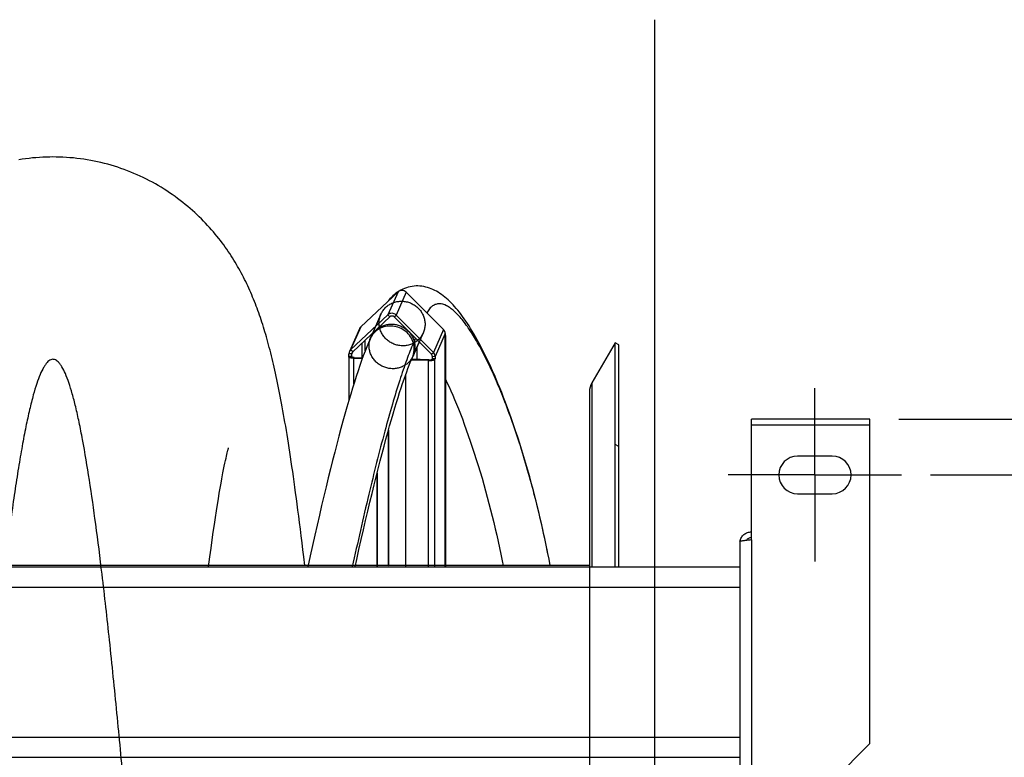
# Model space of a CAD drawing. Extents: x 0 to 420, y -81 to 390.
# Tile 9 of 18: x 208 to 242, y 106 to 132. Entities that reach past the tile are written whole.
import ezdxf

# ---------------------------------------------------------------- set-up
doc = ezdxf.new("R2010")
doc.units = 0
doc.header["$LTSCALE"] = 23.1
doc.linetypes.add('CENTER', pattern=[0.6, 0.375, -0.075, 0.075, -0.075])
doc.layers.get('0').update_dxf_attribs({"linetype": 'CONTINUOUS'})
for name, color, linetype in [('110528_DXF_CONTINUOUS_LINE', 7, 'CONTINUOUS'), ('110528_DXF_DIMENSION', 7, 'CONTINUOUS'), ('110536_DXF_AXIS', 7, 'CONTINUOUS'), ('110536_DXF_CONTINUOUS_LINE', 7, 'CONTINUOUS'), ('110591_DXF_CONTINUOUS_LINE', 7, 'CONTINUOUS'), ('110660_DXF_CONTINUOUS_LINE', 7, 'CONTINUOUS'), ('110801_DXF_CONTINUOUS_LINE', 7, 'CONTINUOUS'), ('AG_HOSE_125_DXF_CONTINUOUS', 7, 'CONTINUOUS'), ('ASE_65_125-5_DXF_DIMENSION', 7, 'CONTINUOUS'), ('GUIDE_125_DXF_CONTINUOUS_L', 7, 'CONTINUOUS')]:
    doc.layers.add(name, color=color, linetype=linetype)
doc.styles.get("Standard").update_dxf_attribs({"font": 'txt', "width": 0.7})
doc.dimstyles.new('DIMSTYLE_1', dxfattribs={"dimtxt": 3.5, "dimasz": 3, "dimexe": 1.5, "dimexo": 1, "dimgap": 0.875, "dimtad": 1, "dimdec": 0, "dimlfac": 10, "dimtxsty": 'STANDARD', "dimblk": '_ARROW_FILLED', "dimblk1": '_ARROW_FILLED', "dimblk2": '_ARROW_FILLED', "dimcen": 0.09, "dimazin": 3, "dimtp": 0.8, "dimtm": 0.8, "dimtfac": 1, "dimtdec": 0, "dimtofl": 0, "dimtmove": 0, "dimatfit": 3, "dimtolj": 1})
doc.dimstyles.new('DIMSTYLE_2', dxfattribs={"dimtxt": 3.5, "dimasz": 3, "dimexe": 1.5, "dimexo": 1, "dimgap": 0.875, "dimtad": 1, "dimdec": 3, "dimlfac": 10, "dimtxsty": 'STANDARD', "dimblk": '_ARROW_FILLED', "dimblk1": '_ARROW_FILLED', "dimblk2": '_ARROW_FILLED', "dimcen": 0.09, "dimazin": 3, "dimtp": 0.8, "dimtm": 0.8, "dimtfac": 1, "dimtdec": 3, "dimtofl": 0, "dimtmove": 0, "dimatfit": 3, "dimtolj": 1})

# ---------------------------------------------------------------- blocks, each defined once
blk = doc.blocks.new('_ARROW_FILLED')
at = {"color": 0, "linetype": 'BYBLOCK'}
blk.add_solid([(0, 0), (-1, 0.167), (-1, -0.167)], dxfattribs=at)
blk = doc.blocks.new('*D1')
at = {"layer": 'ASE_65_125-5_DXF_DIMENSION', "color": 2, "linetype": 'CONTINUOUS'}
for p, q in [((238.017, 118.074), (262.317, 118.074)), ((260.817, 118.074), (260.817, 90.647)), ((260.817, 63.22), (260.817, 90.647)), ((238.017, 63.22), (262.317, 63.22))]:
    blk.add_line(p, q, dxfattribs=at)
at = {"layer": 'ASE_65_125-5_DXF_DIMENSION', "color": 2, "linetype": 'CONTINUOUS', "xscale": 3, "yscale": 3, "zscale": 3}
for p, rotation in [((260.817, 118.074), 90), ((260.817, 63.22), 270)]:
    blk.add_blockref('_ARROW_FILLED', p, dxfattribs=dict(at, rotation=rotation))
at = {"layer": 'ASE_65_125-5_DXF_DIMENSION', "color": 2, "linetype": 'CONTINUOUS', "insert": (256.442, 90.647), "char_height": 3.5, "width": 12, "attachment_point": 2, "rotation": 90}
blk.add_mtext('549', dxfattribs=at)
blk = doc.blocks.new('*D2')
at = {"layer": 'ASE_65_125-5_DXF_DIMENSION', "color": 2, "linetype": 'CONTINUOUS'}
for p, q in [((239.117, 116.147), (252.317, 116.147)), ((250.817, 116.147), (250.817, 90.647)), ((250.817, 65.147), (250.817, 90.647)), ((239.117, 65.147), (252.317, 65.147))]:
    blk.add_line(p, q, dxfattribs=at)
at = {"layer": 'ASE_65_125-5_DXF_DIMENSION', "color": 2, "linetype": 'CONTINUOUS', "xscale": 3, "yscale": 3, "zscale": 3}
for p, rotation in [((250.817, 116.147), 90), ((250.817, 65.147), 270)]:
    blk.add_blockref('_ARROW_FILLED', p, dxfattribs=dict(at, rotation=rotation))
at = {"layer": 'ASE_65_125-5_DXF_DIMENSION', "color": 2, "linetype": 'CONTINUOUS', "insert": (246.442, 90.647), "char_height": 3.5, "width": 10.875, "attachment_point": 2, "rotation": 90}
blk.add_mtext('510', dxfattribs=at)

msp = doc.modelspace()

# ---------------------------------------------------------------- linework, layer by layer
at = {"layer": '110528_DXF_CONTINUOUS_LINE', "color": 7, "linetype": 'CONTINUOUS'}
for p, q in [((228.20109, 120.72191), (227.40205, 119.33794)), ((228.20109, 112.96909), (228.20109, 120.72191)), ((228.33099, 120.64691), (228.20109, 120.72191)), ((227.31497, 119.01294), (227.31497, 112.96909))]:
    msp.add_line(p, q, dxfattribs=at)
at = {"layer": '110528_DXF_CONTINUOUS_LINE', "color": 3, "linetype": 'CONTINUOUS'}
msp.add_line((228.33099, 112.96909), (228.33099, 120.64691), dxfattribs=at)
at = {"layer": '110528_DXF_CONTINUOUS_LINE', "color": 9, "linetype": 'CONTINUOUS'}
for p, q in [((227.40205, 119.33794), (227.40205, 112.96909)), ((228.33099, 117.13534), (228.20109, 117.20156))]:
    msp.add_line(p, q, dxfattribs=at)
at = {"layer": '110528_DXF_CONTINUOUS_LINE', "color": 7, "linetype": 'CONTINUOUS'}
msp.add_arc((227.96497, 119.01294), 0.65, 150, 180, dxfattribs=at)
at = {"layer": '110528_DXF_DIMENSION', "color": 2, "linetype": 'CONTINUOUS'}
msp.add_line((229.56272, 131.89634), (229.56272, 49.39749), dxfattribs=at)
at = {"layer": '110536_DXF_AXIS', "color": 7, "linetype": 'CENTER'}
for q in [(235.11722, 119.14692), (232.11721, 116.14691), (235.11722, 113.1469), (238.11723, 116.14691)]:
    msp.add_line((235.11722, 116.14691), q, dxfattribs=at)
at = {"layer": '110536_DXF_CONTINUOUS_LINE', "color": 3, "linetype": 'CONTINUOUS'}
for p, q in [((232.91722, 113.89917), (232.91722, 118.07358)), ((237.01722, 118.07357), (232.91722, 118.07357)), ((237.01722, 106.85222), (237.01722, 118.07358)), ((235.71722, 116.79691), (234.51722, 116.79691)), ((234.51722, 115.49691), (235.71722, 115.49691)), ((232.51722, 113.83896), (232.51722, 103.14691)), ((237.01722, 106.85222), (234.01722, 103.85222))]:
    msp.add_line(p, q, dxfattribs=at)
at = {"layer": '110536_DXF_CONTINUOUS_LINE', "color": 9, "linetype": 'CONTINUOUS'}
for p, q in [((237.01722, 117.87357), (232.91722, 117.87357)), ((232.91722, 113.89917), (232.91722, 103.65826))]:
    msp.add_line(p, q, dxfattribs=at)
at = {"layer": '110536_DXF_CONTINUOUS_LINE', "color": 3, "linetype": 'CONTINUOUS'}
for centre, radius, start, end in [((234.51722, 116.14691), 0.65, 90, 270), ((235.71722, 116.14691), 0.65, 270, 90), ((232.90867, 113.78158), 0.39145, 169.89085, 170.655351)]:
    msp.add_arc(centre, radius, start, end, dxfattribs=at)
for points, knots in [([(232.52329, 113.85029), (232.53134, 113.89543), (232.56382, 113.98376), (232.65506, 114.09097), (232.77767, 114.16098), (232.87093, 114.17716), (232.91722, 114.17716)], [0, 0, 0, 0, 0.24875061, 0.49833507, 0.74886161, 1, 1, 1, 1]), ([(232.91722, 113.89917), (232.86618, 113.89428), (232.79203, 113.88719), (232.69782, 113.87709), (232.63779, 113.8697), (232.58903, 113.86272), (232.5513, 113.85516), (232.53003, 113.84958), (232.51722, 113.84255), (232.51722, 113.83896)], [0, 0, 0, 0, 0.37771184, 0.54853637, 0.69852876, 0.82207755, 0.91471109, 0.97358369, 1, 1, 1, 1])]:
    msp.add_open_spline(points, degree=3, knots=knots, dxfattribs=at)
at = {"layer": '110536_DXF_CONTINUOUS_LINE', "color": 7, "linetype": 'CONTINUOUS'}
msp.add_open_spline([(232.91722, 113.97939), (232.88304, 113.97939), (232.81365, 113.96152), (232.7624, 113.91133), (232.74497, 113.88212)], degree=3, knots=[0, 0, 0, 0, 0.50119096, 1, 1, 1, 1], dxfattribs=at)
at = {"layer": '110591_DXF_CONTINUOUS_LINE', "color": 7, "linetype": 'CONTINUOUS'}
for p, q in [((217.58032, 113.01191), (214.14618, 113.01191)), ((220.12906, 113.01191), (219.97166, 113.01191)), ((220.95335, 113.01191), (220.35694, 113.01191)), ((227.31497, 113.01191), (222.33019, 113.01191))]:
    msp.add_line(p, q, dxfattribs=at)
at = {"layer": '110660_DXF_CONTINUOUS_LINE', "color": 7, "linetype": 'CONTINUOUS'}
for p, q in [((219.40143, 121.26707), (220.69268, 122.4803)), ((220.97362, 122.4716), (222.26487, 121.17833)), ((219.05395, 120.47512), (220.3452, 121.68835)), ((220.62614, 121.67964), (221.91739, 120.38638)), ((219.35875, 121.20674), (219.01127, 120.41479)), ((222.32305, 121.04019), (222.32305, 120.95353)), ((222.32884, 120.96673), (222.32305, 120.95353)), ((222.33019, 120.96673), (222.33019, 112.96909)), ((218.98998, 120.24072), (218.99577, 120.25392)), ((218.99577, 120.25392), (218.99577, 120.34059)), ((218.99577, 120.25392), (219.09509, 120.25084)), ((218.98863, 120.23457), (218.98863, 118.71701)), ((219.16546, 120.18177), (219.45757, 120.17272)), ((221.15648, 120.14682), (221.1449, 120.12042)), ((221.74797, 120.10173), (221.15252, 120.12019)), ((221.97558, 120.16157), (221.87625, 120.16465)), ((221.97558, 120.16157), (221.96978, 120.14837)), ((221.97558, 120.24824), (221.97558, 120.16157)), ((220.95335, 119.60436), (220.95335, 112.96909)), ((220.36547, 117.71215), (220.36547, 113.03134)), ((219.96008, 116.17807), (219.96008, 112.96909)), ((220.36547, 113.03134), (220.35389, 113.00495))]:
    msp.add_line(p, q, dxfattribs=at)
at = {"layer": '110660_DXF_CONTINUOUS_LINE', "color": 9, "linetype": 'CONTINUOUS'}
for p, q in [((220.69268, 122.4803), (220.3452, 121.68835)), ((220.97362, 122.4716), (220.62614, 121.67964)), ((220.10056, 121.7067), (219.75308, 120.91474)), ((220.41544, 121.618), (220.3452, 121.68835)), ((220.55591, 121.61365), (220.62614, 121.67964)), ((219.40143, 121.26707), (219.05395, 120.47512)), ((221.56573, 121.06384), (221.21826, 120.27188)), ((222.26487, 121.17833), (221.91739, 120.38638)), ((222.32305, 121.04019), (221.97558, 120.24824)), ((222.32884, 120.96673), (222.32305, 120.9669)), ((222.32884, 112.96909), (222.32884, 120.96673)), ((219.44836, 120.19976), (219.44836, 120.70936)), ((219.55927, 120.44596), (219.55927, 120.81357)), ((219.09509, 120.33751), (218.99577, 120.34059)), ((219.12419, 120.40478), (219.05395, 120.47512)), ((219.12454, 120.40462), (219.09509, 120.33751)), ((221.84716, 120.32039), (221.91739, 120.38638)), ((221.87625, 120.25132), (221.97558, 120.24824)), ((218.98998, 120.24072), (219.0893, 120.23764)), ((219.0893, 120.23457), (219.0893, 120.23764)), ((219.16546, 120.18177), (219.17705, 120.20817)), ((219.16546, 119.30009), (219.16546, 120.18177)), ((221.74797, 120.10173), (221.75955, 120.12813)), ((221.74797, 112.96909), (221.74797, 120.10173)), ((221.96978, 120.14837), (221.87046, 120.15145)), ((221.96978, 112.96909), (221.96978, 120.14837))]:
    msp.add_line(p, q, dxfattribs=at)
at = {"layer": '110660_DXF_CONTINUOUS_LINE', "color": 3, "linetype": 'CONTINUOUS'}
for p, q in [((219.12419, 120.40478), (220.41544, 121.618)), ((220.55591, 121.61365), (221.84716, 120.32039)), ((219.0893, 120.23764), (219.09509, 120.25084)), ((219.09509, 120.25084), (219.09509, 120.33751)), ((221.34716, 120.56566), (221.34716, 120.14091)), ((221.87625, 120.25132), (221.87625, 120.16465)), ((219.17705, 120.20817), (219.46715, 120.19918)), ((221.75955, 120.12813), (221.16377, 120.14659)), ((221.87625, 120.16465), (221.87046, 120.15145)), ((220.35389, 117.67073), (220.35389, 113.00495)), ((219.97166, 116.22396), (219.97166, 112.96909)), ((220.35389, 113.00495), (219.97166, 113.01679))]:
    msp.add_line(p, q, dxfattribs=at)
at = {"layer": '110660_DXF_CONTINUOUS_LINE', "color": 7, "linetype": 'CONTINUOUS'}
for points, knots in [([(220.97362, 122.4716), (220.93757, 122.5077), (220.83521, 122.55367), (220.72908, 122.5145), (220.69268, 122.4803)], [0, 0, 0, 0, 0.50535915, 1, 1, 1, 1]), ([(220.62614, 121.67964), (220.59009, 121.71575), (220.48773, 121.76172), (220.3816, 121.72255), (220.3452, 121.68835)], [0, 0, 0, 0, 0.50535915, 1, 1, 1, 1]), ([(222.32305, 121.04019), (222.32305, 121.06545), (222.3125, 121.11687), (222.28301, 121.16016), (222.26487, 121.17833)], [0, 0, 0, 0, 0.4958534, 1, 1, 1, 1]), ([(222.32324, 120.98677), (222.32433, 120.98571), (222.32785, 120.98185), (222.33018, 120.97661), (222.33018, 120.97288)], [0, 0, 0, 0, 0.29001779, 1, 1, 1, 1]), ([(221.97558, 120.24824), (221.97558, 120.2735), (221.96502, 120.32492), (221.93554, 120.3682), (221.91739, 120.38638)], [0, 0, 0, 0, 0.4958534, 1, 1, 1, 1]), ([(219.16546, 120.18177), (219.12301, 120.18308), (219.0724, 120.18733), (219.01883, 120.20604), (219.00025, 120.21522), (218.98864, 120.2269), (218.98863, 120.23457)], [0, 0, 0, 0, 0.66533694, 0.78511586, 0.87991218, 1, 1, 1, 1]), ([(221.74797, 120.10173), (221.77389, 120.10093), (221.82313, 120.10185), (221.89032, 120.11044), (221.9387, 120.12349), (221.96562, 120.13889), (221.96978, 120.14837)], [0, 0, 0, 0, 0.33543761, 0.63765903, 0.86607477, 1, 1, 1, 1])]:
    msp.add_open_spline(points, degree=3, knots=knots, dxfattribs=at)
at = {"layer": '110660_DXF_CONTINUOUS_LINE', "color": 9, "linetype": 'CONTINUOUS'}
for points in [[(220.03853, 121.40989), (220.03853, 121.4572), (220.04755, 121.55195), (220.08794, 121.68851), (220.15382, 121.81485), (220.24281, 121.92637), (220.35202, 122.0195), (220.47743, 122.09085), (220.61507, 122.13822), (220.75984, 122.15989), (220.90727, 122.15525), (221.05191, 122.12448), (221.18932, 122.06855), (221.31447, 121.98951), (221.42344, 121.88981), (221.51228, 121.77304), (221.57812, 121.64289), (221.61859, 121.50403), (221.62776, 121.40822), (221.62776, 121.36064)], [(219.69106, 120.61794), (219.69106, 120.66524), (219.70007, 120.75999), (219.74046, 120.89656), (219.80634, 121.02289), (219.89534, 121.13441), (220.00455, 121.22754), (220.12995, 121.29889), (220.26759, 121.34626), (220.41236, 121.36794), (220.55979, 121.3633), (220.70443, 121.33253), (220.84185, 121.2766), (220.96699, 121.19756), (221.07596, 121.09785), (221.1648, 120.98109), (221.23064, 120.85094), (221.27112, 120.71208), (221.28029, 120.61627), (221.28029, 120.56869)], [(221.62776, 121.36064), (221.62776, 121.31334), (221.61875, 121.21859), (221.57836, 121.08202), (221.51248, 120.95569), (221.42348, 120.84417), (221.31427, 120.75104), (221.18887, 120.67969), (221.05123, 120.63232), (220.90646, 120.61064), (220.75903, 120.61528), (220.61439, 120.64605), (220.47697, 120.70198), (220.35183, 120.78102), (220.24286, 120.88073), (220.15402, 120.99749), (220.08818, 121.12764), (220.0477, 121.2665), (220.03853, 121.36231), (220.03853, 121.40989)], [(221.28029, 120.56869), (221.28029, 120.52138), (221.27127, 120.42663), (221.23088, 120.29007), (221.165, 120.16373), (221.07601, 120.05221), (220.9668, 119.95908), (220.84139, 119.88773), (220.70375, 119.84036), (220.55898, 119.81869), (220.41155, 119.82333), (220.26691, 119.8541), (220.12949, 119.91003), (220.00435, 119.98907), (219.89538, 120.08877), (219.80654, 120.20554), (219.7407, 120.33569), (219.70023, 120.47455), (219.69106, 120.57036), (219.69106, 120.61794)]]:
    msp.add_open_spline(points, degree=3, knots=[0, 0, 0, 0, 0.05776456, 0.11539329, 0.17287281, 0.23066891, 0.28855221, 0.34709335, 0.4058245, 0.46530381, 0.52486367, 0.58499347, 0.6449353, 0.7050998, 0.76479093, 0.82434956, 0.88329448, 0.94189576, 1, 1, 1, 1], dxfattribs=at)
at = {"layer": '110660_DXF_CONTINUOUS_LINE', "color": 3, "linetype": 'CONTINUOUS'}
for points, knots in [([(220.55591, 121.61365), (220.53788, 121.6317), (220.4867, 121.65469), (220.43363, 121.6351), (220.41544, 121.618)], [0, 0, 0, 0, 0.50535915, 1, 1, 1, 1]), ([(221.87625, 120.25132), (221.87625, 120.27019), (221.86796, 120.29627), (221.85173, 120.3158), (221.84716, 120.32039)], [0, 0, 0, 0, 0.74459397, 1, 1, 1, 1]), ([(219.08863, 120.23457), (219.08863, 120.23508), (219.08875, 120.23614), (219.08909, 120.23715), (219.0893, 120.23764)], [0, 0, 0, 0, 0.48994742, 1, 1, 1, 1]), ([(219.17705, 120.20817), (219.15582, 120.20882), (219.12715, 120.21221), (219.09755, 120.22191), (219.08863, 120.23073), (219.08863, 120.23457)], [0, 0, 0, 0, 0.66574728, 0.87983812, 1, 1, 1, 1]), ([(221.75955, 120.12813), (221.78415, 120.12737), (221.81847, 120.12923), (221.85492, 120.139), (221.86838, 120.14671), (221.87046, 120.15145)], [0, 0, 0, 0, 0.63728579, 0.86593681, 1, 1, 1, 1])]:
    msp.add_open_spline(points, degree=3, knots=knots, dxfattribs=at)
at = {"layer": '110660_DXF_CONTINUOUS_LINE', "color": 7, "linetype": 'CONTINUOUS'}
for points in [[(219.40143, 121.26707), (219.38348, 121.25021), (219.36865, 121.2293), (219.35875, 121.20674)], [(222.33018, 120.97288), (222.33019, 120.97078), (222.32969, 120.96865), (222.32884, 120.96673)], [(219.01127, 120.41479), (219.00112, 120.39165), (218.99577, 120.36586), (218.99577, 120.34059)], [(219.05395, 120.47512), (219.036, 120.45825), (219.02117, 120.43735), (219.01127, 120.41479)], [(218.98863, 120.23457), (218.98863, 120.23667), (218.98913, 120.2388), (218.98998, 120.24072)]]:
    msp.add_open_spline(points, degree=3, dxfattribs=at)
at = {"layer": '110660_DXF_CONTINUOUS_LINE', "color": 3, "linetype": 'CONTINUOUS'}
for points in [[(219.10285, 120.37461), (219.09777, 120.36304), (219.09509, 120.35014), (219.09509, 120.33751)], [(219.12419, 120.40478), (219.11521, 120.39634), (219.1078, 120.38589), (219.10285, 120.37461)]]:
    msp.add_open_spline(points, degree=3, dxfattribs=at)
at = {"layer": '110801_DXF_CONTINUOUS_LINE', "color": 7, "linetype": 'CONTINUOUS'}
for p, q in [((160.31722, 112.96909), (232.51722, 112.96909)), ((160.31722, 106.37877), (232.51722, 106.37877))]:
    msp.add_line(p, q, dxfattribs=at)
at = {"layer": '110801_DXF_CONTINUOUS_LINE', "color": 9, "linetype": 'CONTINUOUS'}
for p, q in [((160.31722, 112.26921), (232.51722, 112.26921)), ((160.31722, 107.07889), (232.51722, 107.07889))]:
    msp.add_line(p, q, dxfattribs=at)
at = {"layer": 'AG_HOSE_125_DXF_CONTINUOUS', "color": 7, "linetype": 'CONTINUOUS'}
for p, q in [((214.75834, 116.7946), (214.77342, 116.85835)), ((214.77342, 116.85835), (214.78696, 116.91377)), ((214.78696, 116.91377), (214.79892, 116.96116)), ((214.8302, 117.07641), (214.83311, 117.08617)), ((214.68325, 116.45006), (214.70421, 116.55046)), ((214.70421, 116.55046), (214.72371, 116.64103)), ((214.72371, 116.64103), (214.74176, 116.72227)), ((214.74176, 116.72227), (214.75834, 116.7946)), ((214.61103, 116.08138), (214.63666, 116.21608)), ((214.63666, 116.21608), (214.66074, 116.33881)), ((214.66074, 116.33881), (214.68325, 116.45006)), ((214.54075, 115.69166), (214.56988, 115.85675)), ((214.47862, 115.32321), (214.51032, 115.51396)), ((214.51032, 115.51396), (214.54075, 115.69166)), ((214.44571, 115.11944), (214.47862, 115.32321)), ((214.37652, 114.67215), (214.41166, 114.90245)), ((214.41166, 114.90245), (214.44571, 115.11944)), ((214.34034, 114.42847), (214.37652, 114.67215)), ((214.26501, 113.90023), (214.30315, 114.17118)), ((214.30315, 114.17118), (214.34034, 114.42847)), ((214.22577, 113.61419), (214.26501, 113.90023)), ((214.18535, 113.31206), (214.22577, 113.61419)), ((214.14066, 112.96909), (214.18535, 113.31206)), ((217.46709, 113.01191), (217.43203, 113.31138))]:
    msp.add_line(p, q, dxfattribs=at)
at = {"layer": 'AG_HOSE_125_DXF_CONTINUOUS', "color": 9, "linetype": 'CONTINUOUS'}
for q in [(165.31497, 113.01191), (227.31497, 70.04075)]:
    msp.add_line((227.31497, 113.01191), q, dxfattribs=at)
at = {"layer": 'AG_HOSE_125_DXF_CONTINUOUS', "color": 7, "linetype": 'CONTINUOUS'}
for points in [[(208.75457, 127.14671), (208.65036, 127.14596), (208.52968, 127.14319), (208.40906, 127.1384), (208.28852, 127.13158), (208.16811, 127.12274), (208.04789, 127.11188), (207.92788, 127.09901), (207.80812, 127.08412), (207.68866, 127.06724), (207.56955, 127.04835)], [(217.43203, 113.31138), (217.40247, 113.56007), (217.37312, 113.80358), (217.34399, 114.04202), (217.31526, 114.27398), (217.28697, 114.49916), (217.25908, 114.71812), (217.23159, 114.93083), (217.20454, 115.13713), (217.1779, 115.33744), (217.15159, 115.53249), (217.12561, 115.7224), (217.09994, 115.90726), (217.07452, 116.08771), (217.04933, 116.26386), (217.02438, 116.43578), (216.9996, 116.60399), (216.97496, 116.76869), (216.95049, 116.92981), (216.92616, 117.08756), (216.90196, 117.242), (216.87789, 117.39318), (216.85394, 117.5413), (216.83009, 117.6864), (216.80634, 117.82855), (216.78268, 117.96789), (216.7591, 118.10448), (216.73558, 118.23836), (216.71213, 118.36965), (216.68874, 118.49838), (216.66541, 118.62461), (216.6421, 118.74853), (216.6188, 118.87023), (216.59551, 118.98972), (216.57222, 119.10707), (216.54892, 119.22234), (216.52561, 119.33557), (216.50227, 119.4468), (216.47892, 119.55605), (216.45553, 119.66341), (216.43208, 119.76902), (216.40855, 119.87294), (216.38494, 119.97521), (216.36122, 120.07592), (216.33738, 120.17519), (216.3134, 120.273), (216.2893, 120.36934), (216.26507, 120.46424), (216.24069, 120.55778), (216.21615, 120.65), (216.19143, 120.74096), (216.16652, 120.83072), (216.14142, 120.91927), (216.11612, 121.00667), (216.0906, 121.09297), (216.06482, 121.17825), (216.03879, 121.26255), (216.01248, 121.34594), (215.98585, 121.42853), (215.95888, 121.51035), (215.93156, 121.59147), (215.90381, 121.67204), (215.87561, 121.75215), (215.84694, 121.83179), (215.81778, 121.91101), (215.78808, 121.98989), (215.75785, 122.06841), (215.72706, 122.14655), (215.69571, 122.22435), (215.66377, 122.30183), (215.63125, 122.37894), (215.59813, 122.45569), (215.56438, 122.53212), (215.52999, 122.60824), (215.49495, 122.68404), (215.45924, 122.75955), (215.42279, 122.83485), (215.38561, 122.90993), (215.34765, 122.98482), (215.30888, 123.05959), (215.26926, 123.13423), (215.22878, 123.20875), (215.18738, 123.28324), (215.14501, 123.35768), (215.10168, 123.43208), (215.05732, 123.50648), (215.01191, 123.58085), (214.96544, 123.65521), (214.91781, 123.72962), (214.86902, 123.80406), (214.81902, 123.87853), (214.76772, 123.95313), (214.71508, 124.02784), (214.66108, 124.10264), (214.60561, 124.1776), (214.54862, 124.25273), (214.49009, 124.32797), (214.43002, 124.40327), (214.36836, 124.47861), (214.30509, 124.55395), (214.24022, 124.6292), (214.17373, 124.70433), (214.10558, 124.77931), (214.03582, 124.85403), (213.9644, 124.92848), (213.89132, 125.00259), (213.8166, 125.0763), (213.74021, 125.14955), (213.66215, 125.22232), (213.58243, 125.29453), (213.50102, 125.36614), (213.41791, 125.43711), (213.33315, 125.50736), (213.24671, 125.57684), (213.1586, 125.64551), (213.06891, 125.71325), (212.97763, 125.78002), (212.88476, 125.84576), (212.79042, 125.91038), (212.69461, 125.97382), (212.59733, 126.03606), (212.49868, 126.09699), (212.39867, 126.15658), (212.29731, 126.21481), (212.1947, 126.27157), (212.09086, 126.32684), (211.98582, 126.38059), (211.87965, 126.43275), (211.77239, 126.48329), (211.66405, 126.53219), (211.55473, 126.57939), (211.44445, 126.62486), (211.33322, 126.66858), (211.22115, 126.71052), (211.10827, 126.75063), (210.99459, 126.78892), (210.88018, 126.82534), (210.76508, 126.85989), (210.64931, 126.89254), (210.53292, 126.92328), (210.41596, 126.95209), (210.29844, 126.97896), (210.18043, 127.00387), (210.06196, 127.0268), (209.94306, 127.04776), (209.82377, 127.06673), (209.70415, 127.0837), (209.58421, 127.09866), (209.46401, 127.11161), (209.34359, 127.12253), (209.22297, 127.13143), (209.10221, 127.1383), (208.98135, 127.14313), (208.86042, 127.14593), (208.75457, 127.14671)], [(214.79892, 116.96116), (214.80928, 117.00088), (214.81384, 117.01795)], [(214.81384, 117.01795), (214.82173, 117.04673), (214.82501, 117.05841), (214.82784, 117.06829), (214.8302, 117.07641)], [(214.56988, 115.85675), (214.59766, 116.00954), (214.61103, 116.08138)]]:
    msp.add_lwpolyline(points, dxfattribs=at)
at = {"layer": 'AG_HOSE_125_DXF_CONTINUOUS', "color": 9, "linetype": 'CONTINUOUS'}
msp.add_open_spline([(214.11497, 71.22584), (213.97062, 72.59485), (213.67662, 75.61822), (213.25654, 80.41861), (212.8135, 85.83613), (212.44304, 90.51682), (212.13988, 94.32888), (211.91571, 97.11491), (211.6857, 99.91252), (211.44955, 102.691), (211.21349, 105.34565), (210.97181, 107.9111), (210.72421, 110.34934), (210.48041, 112.52833), (210.24872, 114.37607), (210.0276, 115.93142), (209.83229, 117.10719), (209.66651, 117.94941), (209.54879, 118.47811), (209.43131, 118.93538), (209.31424, 119.32034), (209.19766, 119.63223), (209.09404, 119.8466), (209.00654, 119.98001), (208.94243, 120.05566), (208.87766, 120.1098), (208.81131, 120.142), (208.74321, 120.15037), (208.67554, 120.13384), (208.60981, 120.09417), (208.54743, 120.03477), (208.48704, 119.95753), (208.40264, 119.82272), (208.30026, 119.60478), (208.18358, 119.28574), (208.06237, 118.87985), (207.93786, 118.38346), (207.81044, 117.79364), (207.68276, 117.12209), (207.55489, 116.3707), (207.42692, 115.54164), (207.24957, 114.28932), (207.0782, 112.9261), (206.90874, 111.45512), (206.77133, 110.19232), (206.63023, 108.82545), (206.45913, 107.08595), (206.26379, 104.98975), (206.03923, 102.45227), (205.80873, 99.73382), (205.4908, 95.85977), (205.08651, 90.77029), (204.68301, 85.68004), (204.35149, 81.63743), (204.1092, 78.77692), (203.86076, 75.97494), (203.6056, 73.2708), (203.35075, 70.77621), (203.09064, 68.47011), (202.86208, 66.68398), (202.66921, 65.36732), (202.53659, 64.54683), (202.41062, 63.84593), (202.2927, 63.25794), (202.17502, 62.74022), (202.0551, 62.28464), (201.94887, 61.94684), (201.85876, 61.71015), (201.79484, 61.56388), (201.73097, 61.43931), (201.66711, 61.33645), (201.60312, 61.2552), (201.53861, 61.1955), (201.47273, 61.15759), (201.40492, 61.14307), (201.33689, 61.15352), (201.27071, 61.18764), (201.20603, 61.2436), (201.14197, 61.32107), (201.07809, 61.42014), (201.01206, 61.54509), (200.94433, 61.6975), (200.84639, 61.95391), (200.72679, 62.33906), (200.58942, 62.87745), (200.45589, 63.4941), (200.32533, 64.18216), (200.19749, 64.93476), (200.06948, 65.76489), (199.88359, 67.07888), (199.64981, 68.95515), (199.37457, 71.46024), (199.09888, 74.23677), (198.87045, 76.72475), (198.68411, 78.84773), (198.5353, 80.58961), (198.38251, 82.42055), (198.20463, 84.59385), (198.00644, 87.05845), (197.78202, 89.88106), (197.55171, 92.78587), (197.31539, 95.74483), (197.07909, 98.65137), (196.83673, 101.54923), (196.58818, 104.40049), (196.33879, 107.10233), (196.09583, 109.55348), (195.85493, 111.78836), (195.64418, 113.54721), (195.4673, 114.87087), (195.33925, 115.75649), (195.21128, 116.56629), (195.08345, 117.29789), (194.95585, 117.94918), (194.82578, 118.5306), (194.69293, 119.03549), (194.57324, 119.40641), (194.47511, 119.65119), (194.40597, 119.79825), (194.33689, 119.91986), (194.27032, 120.01252), (194.20663, 120.07857), (194.14656, 120.1216), (194.08517, 120.14556), (194.02272, 120.14905), (193.96086, 120.13174), (193.90041, 120.09495), (193.84088, 120.0396), (193.7797, 119.96323), (193.71711, 119.86423), (193.62594, 119.6888), (193.51525, 119.41266), (193.38879, 119.01476), (193.26185, 118.53174), (193.13454, 117.96485), (193.00695, 117.31564), (192.87913, 116.58609), (192.7471, 115.75264), (192.61158, 114.81344), (192.41964, 113.36575), (192.19139, 111.43168), (191.93077, 108.96562), (191.66782, 106.25368), (191.39792, 103.26347), (191.12135, 100.02437), (190.84466, 96.65256), (190.5641, 93.14887), (190.27205, 89.46326), (189.99335, 85.96254), (189.73098, 82.73288), (189.48861, 79.83185), (189.24005, 76.97636), (188.98479, 74.20571), (188.72979, 71.63335), (188.46939, 69.23632), (188.24099, 67.36628), (188.04866, 65.97547), (187.91318, 65.08041), (187.7812, 64.29143), (187.65348, 63.60642), (187.52604, 63.00284), (187.3962, 62.47152), (187.28116, 62.07735), (187.18349, 61.80103), (187.11428, 61.63052), (187.04515, 61.48544), (186.97607, 61.3658), (186.90689, 61.27148), (186.83715, 61.20234), (186.76572, 61.15858), (186.69159, 61.14235), (186.61732, 61.156), (186.54568, 61.19733), (186.47583, 61.26396), (186.4066, 61.35568), (186.3375, 61.4727), (186.26724, 61.61753), (186.19607, 61.79106), (186.12407, 61.99391), (186.05199, 62.22412), (185.97755, 62.48973), (185.90112, 62.79214), (185.82291, 63.13265), (185.74465, 63.50407), (185.64752, 64.00282), (185.53401, 64.64529), (185.35568, 65.76299), (185.18481, 66.99583), (185.01619, 68.34083), (184.87881, 69.5119), (184.73773, 70.79027), (184.5972, 72.13714), (184.46026, 73.51351), (184.27103, 75.49447), (184.03088, 78.15913), (183.73496, 81.63555), (183.44721, 85.15961), (183.15898, 88.76932), (182.87852, 92.30969), (182.58308, 96.01335), (182.28769, 99.63176), (181.98449, 103.1951), (181.68271, 106.53813), (181.36561, 109.76533), (181.13728, 111.83755), (181.01497, 112.85214)], degree=3, knots=[0, 0, 0, 0, 0.01469344, 0.03242186, 0.05143361, 0.07271145, 0.08253859, 0.09225099, 0.10254497, 0.11250025, 0.1220146, 0.1309918, 0.14000423, 0.14817323, 0.15439435, 0.15988029, 0.16494087, 0.16711365, 0.16904173, 0.17072148, 0.17215192, 0.17333427, 0.17427341, 0.17468524, 0.17503424, 0.17532824, 0.17558028, 0.17581071, 0.17604561, 0.17630977, 0.17662112, 0.17696012, 0.17735391, 0.17831655, 0.17952286, 0.1809778, 0.18283583, 0.18498405, 0.18741776, 0.19013157, 0.19311911, 0.19637145, 0.20363155, 0.20778348, 0.21217608, 0.21718986, 0.22245052, 0.23083261, 0.23966103, 0.24964071, 0.2599526, 0.28115064, 0.30413556, 0.31445512, 0.32444518, 0.33477714, 0.34447993, 0.3534365, 0.36154197, 0.36925024, 0.37265527, 0.37574517, 0.37812121, 0.38025599, 0.38214572, 0.38378721, 0.38528348, 0.38592246, 0.38648967, 0.38698653, 0.38741538, 0.3877801, 0.38808729, 0.38834835, 0.38858187, 0.38881315, 0.38906807, 0.38936632, 0.38972035, 0.3901376, 0.39062254, 0.39122741, 0.39191668, 0.39355118, 0.39552829, 0.39784616, 0.40028448, 0.40300293, 0.40599391, 0.40924954, 0.41716742, 0.42617435, 0.43614858, 0.44694863, 0.45284193, 0.45889587, 0.4656087, 0.47245285, 0.48217061, 0.49200013, 0.50267574, 0.51327314, 0.52368383, 0.53380176, 0.54431215, 0.5542327, 0.56276292, 0.57060302, 0.57822512, 0.58166991, 0.58485676, 0.58777605, 0.59042048, 0.59278358, 0.59485935, 0.59677863, 0.5983547, 0.59901528, 0.5995923, 0.60008796, 0.60050617, 0.60080666, 0.60106358, 0.60128905, 0.60150065, 0.60171931, 0.60196413, 0.602249, 0.60258283, 0.60300601, 0.60349713, 0.60469127, 0.60617524, 0.60795177, 0.61002015, 0.6123759, 0.61501312, 0.61792545, 0.62138247, 0.62514151, 0.63351258, 0.64216859, 0.65160977, 0.66259466, 0.67421487, 0.68630878, 0.69870543, 0.71173205, 0.72577126, 0.73618943, 0.7463182, 0.75684395, 0.76678334, 0.77601647, 0.78443494, 0.79251876, 0.79612391, 0.79942101, 0.80218097, 0.80466188, 0.80685808, 0.80876453, 0.8104991, 0.81123788, 0.81189186, 0.81246241, 0.81295192, 0.81336451, 0.81370748, 0.81399411, 0.8142472, 0.81449878, 0.81478121, 0.81511792, 0.81552292, 0.81600416, 0.81656632, 0.81723972, 0.8180051, 0.81886315, 0.8198141, 0.820949, 0.82219222, 0.82354298, 0.82500033, 0.82761554, 0.83050626, 0.83708085, 0.84089899, 0.84497489, 0.84966611, 0.85462673, 0.859429, 0.86442962, 0.87586715, 0.88798603, 0.90167004, 0.91360723, 0.92663772, 0.93957743, 0.9532647, 0.96538811, 0.97774894, 0.98909216, 1, 1, 1, 1], dxfattribs=at)
at = {"layer": 'GUIDE_125_DXF_CONTINUOUS_L', "color": 7, "linetype": 'CONTINUOUS'}
for p, q in [((220.73356, 122.51019), (220.6758, 122.47293)), ((219.8135, 121.05244), (219.72413, 120.84875)), ((221.1893, 120.20589), (221.42504, 120.74316))]:
    msp.add_line(p, q, dxfattribs=at)
at = {"layer": 'GUIDE_125_DXF_CONTINUOUS_L', "color": 9, "linetype": 'CONTINUOUS'}
msp.add_line((221.29514, 120.87327), (221.2228, 120.70839), dxfattribs=at)
at = {"layer": 'GUIDE_125_DXF_CONTINUOUS_L', "color": 7, "linetype": 'CONTINUOUS'}
for points in [[(225.96107, 113.01191), (225.91779, 113.23615), (225.87019, 113.47498), (225.82113, 113.71352), (225.77064, 113.95156), (225.71871, 114.18913), (225.66531, 114.42637), (225.61045, 114.66308), (225.55414, 114.89923), (225.49628, 115.13519), (225.43687, 115.37081), (225.37592, 115.60596), (225.31333, 115.84094), (225.249, 116.07599), (225.18305, 116.31051), (225.11572, 116.54357), (225.04686, 116.77557), (224.97668, 117.00579), (224.90592, 117.23176), (224.83465, 117.45346), (224.76292, 117.67082), (224.69153, 117.88159), (224.62067, 118.08555), (224.55028, 118.2831), (224.4809, 118.47306), (224.41281, 118.65499), (224.34585, 118.82969), (224.27984, 118.99787), (224.21485, 119.15962), (224.15091, 119.31513), (224.08772, 119.46529), (224.02533, 119.61019), (223.96375, 119.74994), (223.90273, 119.88529), (223.84223, 120.01639), (223.78232, 120.14321), (223.72283, 120.26619), (223.66375, 120.38544), (223.60511, 120.50094), (223.54687, 120.61286), (223.48901, 120.72126), (223.43157, 120.82616), (223.37445, 120.92774), (223.31768, 121.02603), (223.26124, 121.12106), (223.20505, 121.21302), (223.14909, 121.30194), (223.09338, 121.38783), (223.03783, 121.47081), (222.98242, 121.55093), (222.92714, 121.62818), (222.87198, 121.70262), (222.8169, 121.77425), (222.76187, 121.84311), (222.70683, 121.90927), (222.65174, 121.97275), (222.59655, 122.03356), (222.54115, 122.09181), (222.48548, 122.14751), (222.42948, 122.20065), (222.37302, 122.25131), (222.31592, 122.29956), (222.25822, 122.34528), (222.20011, 122.38827), (222.14155, 122.42849), (222.08243, 122.46598), (222.0228, 122.50065), (221.96274, 122.53243), (221.90207, 122.56135), (221.84054, 122.58749), (221.77809, 122.61075), (221.71474, 122.63104), (221.65037, 122.64827), (221.58492, 122.66232), (221.51853, 122.67302), (221.45147, 122.68021), (221.38377, 122.68375), (221.31562, 122.68353), (221.24758, 122.67945), (221.17982, 122.67149), (221.11247, 122.65962), (221.04605, 122.6439), (220.98079, 122.62443), (220.91675, 122.60123), (220.85411, 122.5744), (220.79302, 122.54403), (220.73356, 122.51019)], [(220.6758, 122.47293), (220.61979, 122.43231), (220.56563, 122.38841), (220.51337, 122.34128), (220.46302, 122.29095), (220.41462, 122.23744), (220.36817, 122.18079), (220.35487, 122.1629)], [(219.72414, 120.84877), (219.66837, 120.71851), (219.61017, 120.57608), (219.55141, 120.42586), (219.4921, 120.26805), (219.43215, 120.10254), (219.3714, 119.92898), (219.30981, 119.74734), (219.24742, 119.55773), (219.18413, 119.35998), (219.11996, 119.15411), (219.05491, 118.9402), (218.98895, 118.71812), (218.92208, 118.48792), (218.85432, 118.24966), (218.78562, 118.0032), (218.71601, 117.74859), (218.6455, 117.48588), (218.57406, 117.21495), (218.50171, 116.93583), (218.42848, 116.64858), (218.35435, 116.35313), (218.27931, 116.04937), (218.20342, 115.73751), (218.12678, 115.4179), (218.04939, 115.09055), (217.97129, 114.75561), (217.89266, 114.41376), (217.81351, 114.06512), (217.73387, 113.7098), (217.65392, 113.34854), (217.57099, 112.96909)], [(219.2088, 112.96909), (219.26525, 113.22529), (219.34265, 113.57233), (219.41949, 113.91256), (219.49574, 114.24588), (219.57137, 114.57218), (219.64619, 114.89077), (219.7202, 115.20158), (219.79336, 115.50456), (219.86552, 115.79914), (219.93665, 116.08525), (220.00674, 116.36293), (220.07569, 116.63186), (220.14349, 116.89205), (220.21012, 117.14351), (220.27548, 117.38599), (220.33958, 117.61954), (220.40239, 117.8442), (220.46381, 118.05974), (220.52386, 118.26627), (220.58251, 118.46385), (220.63963, 118.65218), (220.69524, 118.83145), (220.74931, 119.00173), (220.80169, 119.1627), (220.8524, 119.31457), (220.90142, 119.4575), (220.94858, 119.59122), (220.9939, 119.71598), (221.03737, 119.83203), (221.07882, 119.93914), (221.11818, 120.03744), (221.15553, 120.12744), (221.1893, 120.20588)], [(222.33019, 119.47089), (222.33773, 119.45533), (222.39835, 119.32688), (222.46006, 119.1926), (222.52287, 119.05232), (222.5867, 118.906), (222.65145, 118.75368), (222.71706, 118.59529), (222.7835, 118.43072), (222.85066, 118.26002), (222.91854, 118.08299), (222.98703, 117.89968), (223.05588, 117.71056), (223.12515, 117.51524), (223.19465, 117.31404), (223.26379, 117.10854), (223.33253, 116.89874), (223.40078, 116.68478), (223.46792, 116.46867), (223.53384, 116.25072), (223.59856, 116.03095), (223.66161, 115.81106), (223.72281, 115.5919), (223.78232, 115.37307), (223.84025, 115.15431), (223.89656, 114.93596), (223.95127, 114.71804), (224.00461, 114.4998), (224.05656, 114.28137), (224.10711, 114.06288), (224.15646, 113.84357), (224.20464, 113.6233), (224.25157, 113.40238), (224.29729, 113.18071), (224.33106, 113.01191)]]:
    msp.add_lwpolyline(points, dxfattribs=at)
at = {"layer": 'GUIDE_125_DXF_CONTINUOUS_L', "color": 9, "linetype": 'CONTINUOUS'}
for points, knots in [([(225.95998, 113.01206), (225.81772, 113.75733), (225.5114, 115.14711), (224.96947, 117.06884), (224.47902, 118.47794), (224.07619, 119.45755), (223.78607, 120.08834), (223.49742, 120.6432), (223.21233, 121.11831), (222.933, 121.50796), (222.696, 121.76906), (222.50761, 121.92235), (222.34291, 122.02467), (222.16686, 122.08041), (221.99856, 122.05452), (221.88218, 121.99433), (221.7755, 121.89225), (221.7172, 121.80474), (221.68919, 121.75523)], [0, 0, 0, 0, 0.21380954, 0.40075494, 0.56238861, 0.63391698, 0.69917082, 0.75798033, 0.81008802, 0.85517181, 0.89292399, 0.9090423, 0.92339303, 0.9476352, 0.95881991, 0.97056621, 0.98396967, 1, 1, 1, 1]), ([(221.2228, 120.70839), (221.20097, 120.78595), (221.13197, 120.93602), (220.96572, 121.11972), (220.75163, 121.2476), (220.50974, 121.30755), (220.26252, 121.29395), (220.03311, 121.20756), (219.8436, 121.05635), (219.75579, 120.9209), (219.72414, 120.84877)], [0, 0, 0, 0, 0.1246682, 0.25085061, 0.37790582, 0.50488409, 0.63086268, 0.75527379, 0.87812165, 1, 1, 1, 1]), ([(221.2228, 120.70839), (221.13998, 120.51965), (220.97467, 120.09457), (220.73615, 119.38877), (220.48505, 118.56192), (220.11915, 117.25082), (219.64974, 115.37663), (219.29482, 113.80968), (219.11194, 112.96953)], [0, 0, 0, 0, 0.07700476, 0.1702584, 0.27829768, 0.3997985, 0.67877148, 1, 1, 1, 1]), ([(221.1893, 120.20589), (221.22338, 120.28355), (221.26479, 120.45288), (221.24597, 120.62601), (221.2228, 120.70839)], [0, 0, 0, 0, 0.49773556, 1, 1, 1, 1])]:
    msp.add_open_spline(points, degree=3, knots=knots, dxfattribs=at)

# ---------------------------------------------------------------- dimensions: what is measured, and where the dimension line sits
at = {"layer": 'ASE_65_125-5_DXF_DIMENSION', "color": 2, "linetype": 'CONTINUOUS'}
for base, p1, p2, angle, dimstyle, picture, middle in [((260.81722, 63.22026), (237.01722, 118.07357), (237.01722, 63.22026), 270, 'DIMSTYLE_1', '*D1', (260.81722, 90.14691)), ((250.81722, 116.14691), (238.11723, 65.14691), (238.11723, 116.14691), 90, 'DIMSTYLE_2', '*D2', (250.81722, 90.14691))]:
    dim = msp.add_linear_dim(base=base, p1=p1, p2=p2, angle=angle, dimstyle=dimstyle, dxfattribs=at)
    dim.commit()
    dim.dimension.update_dxf_attribs({"geometry": picture, "text_midpoint": middle, "dimtype": 160})

doc.saveas('drawing.dxf')
